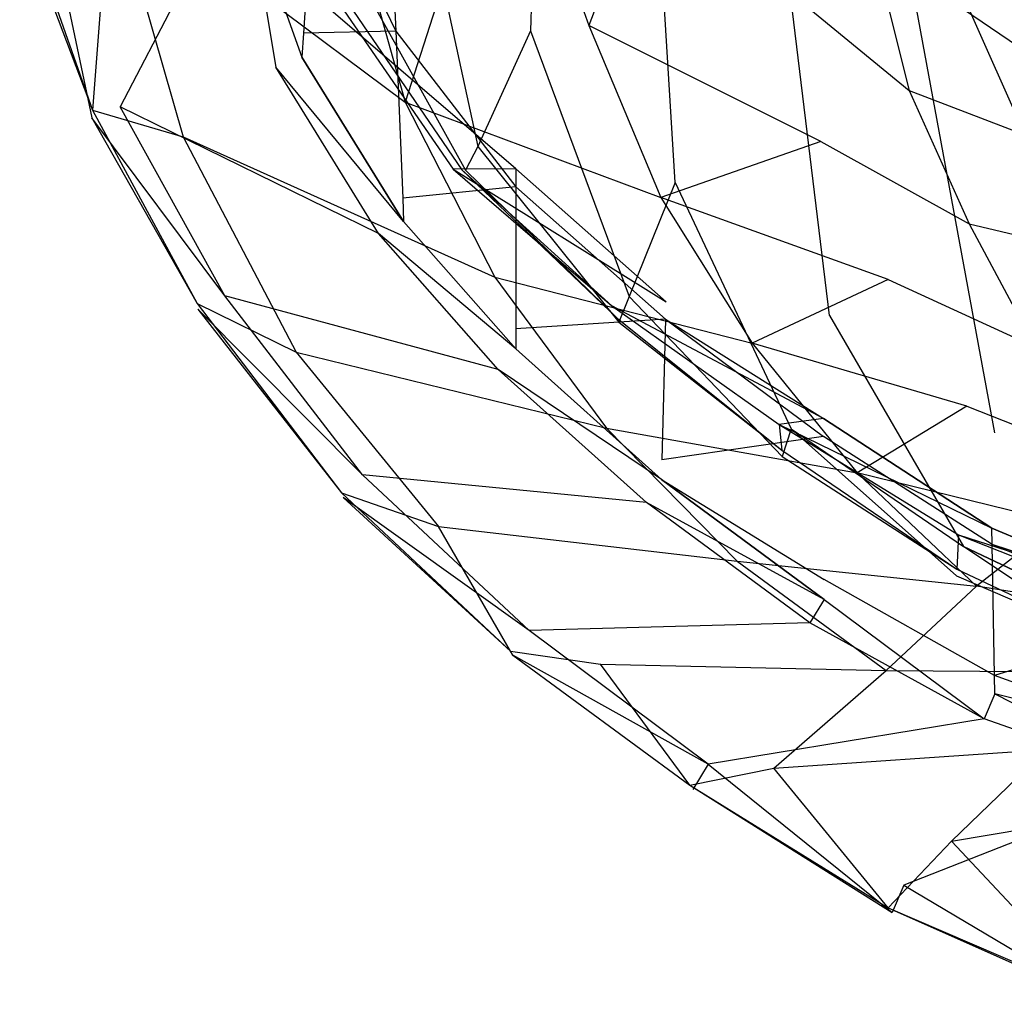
# Model space of a CAD drawing. Extents: x 0 to 0.359, y -0.35 to 0.
# Tile 1 of 21: x 0.002 to 0.123, y -0.343 to -0.222. Entities that reach past the tile are written whole.
import ezdxf

# ---------------------------------------------------------------- set-up
doc = ezdxf.new("R2010")
doc.units = 0
doc.layers.add('L0_URINAL__N_750200__1___REPLAC', color=7, linetype='CONTINUOUS')

msp = doc.modelspace()

# ---------------------------------------------------------------- linework, layer by layer
at = {"layer": 'L0_URINAL__N_750200__1___REPLAC', "color": 8}
for points, invisible_edges in [([(0.066482, -0.168134, 0.358067), (0.0505, -0.201493, 0.378115), (0.064776, -0.223027, 0.359967), (0.066482, -0.168134, 0.358067)], 14), ([(0.066482, -0.168134, 0.358067), (0.064776, -0.223027, 0.359967), (0.079157, -0.186212, 0.341813), (0.066482, -0.168134, 0.358067)], 14), ([(0.129381, -0.228097, 0.307606), (0.123596, -0.17241, 0.297012), (0.111506, -0.215867, 0.31679), (0.129381, -0.228097, 0.307606)], 14), ([(0.085689, -0.18637, 0.298257), (0.071968, -0.222347, 0.309289), (0.061633, -0.193484, 0.326572), (0.085689, -0.18637, 0.298257)], 14), ([(0.082577, -0.241673, 0.345504), (0.079157, -0.186212, 0.341813), (0.064776, -0.223027, 0.359967), (0.082577, -0.241673, 0.345504)], 14), ([(0.085689, -0.18637, 0.298257), (0.094082, -0.216135, 0.286971), (0.071968, -0.222347, 0.309289), (0.085689, -0.18637, 0.298257)], 14), ([(0.094787, -0.201949, 0.328667), (0.079157, -0.186212, 0.341813), (0.082577, -0.241673, 0.345504), (0.094787, -0.201949, 0.328667)], 14), ([(0.061633, -0.193484, 0.326572), (0.049356, -0.231779, 0.345251), (0.041655, -0.204418, 0.358816), (0.061633, -0.193484, 0.326572)], 14), ([(0.061633, -0.193484, 0.326572), (0.071968, -0.222347, 0.309289), (0.049356, -0.231779, 0.345251), (0.061633, -0.193484, 0.326572)], 14), ([(0.038163, -0.202379, 0.433274), (0.030129, -0.205063, 0.465127), (0.036808, -0.223306, 0.449763), (0.038163, -0.202379, 0.433274)], 14), ([(0.038163, -0.202379, 0.433274), (0.036808, -0.223306, 0.449763), (0.048186, -0.223035, 0.417378), (0.038163, -0.202379, 0.433274)], 14), ([(0.038163, -0.202379, 0.433274), (0.048186, -0.223035, 0.417378), (0.04808, -0.220466, 0.415473), (0.038163, -0.202379, 0.433274)], 14), ([(0.0505, -0.201493, 0.378115), (0.043356, -0.216025, 0.401767), (0.058287, -0.237244, 0.385548), (0.0505, -0.201493, 0.378115)], 14), ([(0.0505, -0.201493, 0.378115), (0.058287, -0.237244, 0.385548), (0.064776, -0.223027, 0.359967), (0.0505, -0.201493, 0.378115)], 14), ([(0.101588, -0.258074, 0.332797), (0.094787, -0.201949, 0.328667), (0.082577, -0.241673, 0.345504), (0.101588, -0.258074, 0.332797)], 14), ([(0.111506, -0.215867, 0.31679), (0.094787, -0.201949, 0.328667), (0.101588, -0.258074, 0.332797), (0.111506, -0.215867, 0.31679)], 14), ([(0.012994, -0.204701, 0.409324), (0.01084, -0.232787, 0.450011), (0.002108, -0.207823, 0.470594), (0.012994, -0.204701, 0.409324)], 14), ([(0.012994, -0.204701, 0.409324), (0.022027, -0.236049, 0.39221), (0.01084, -0.232787, 0.450011), (0.012994, -0.204701, 0.409324)], 14), ([(0.041655, -0.204418, 0.358816), (0.049356, -0.231779, 0.345251), (0.012994, -0.204701, 0.409324), (0.041655, -0.204418, 0.358816)], 14), ([(0.012994, -0.204701, 0.409324), (0.049356, -0.231779, 0.345251), (0.022027, -0.236049, 0.39221), (0.012994, -0.204701, 0.409324)], 14), ([(0.030129, -0.205063, 0.465127), (0.030237, -0.208271, 0.467284), (0.036808, -0.223306, 0.449763), (0.030129, -0.205063, 0.465127)], 14), ([(0.002108, -0.207823, 0.470594), (0.01084, -0.232787, 0.450011), (0.001879, -0.209091, 0.472186), (0.002108, -0.207823, 0.470594)], 14), ([(0.014244, -0.232381, 0.451537), (0.026814, -0.208296, 0.468107), (0.005603, -0.209065, 0.471291), (0.014244, -0.232381, 0.451537)], 13), ([(0.026814, -0.208296, 0.468107), (0.014244, -0.232381, 0.451537), (0.033414, -0.227486, 0.451935), (0.026814, -0.208296, 0.468107)], 14), ([(0.033414, -0.227486, 0.451935), (0.030237, -0.208271, 0.467284), (0.026814, -0.208296, 0.468107), (0.033414, -0.227486, 0.451935)], 13), ([(0.030237, -0.208271, 0.467284), (0.033414, -0.227486, 0.451935), (0.036619, -0.226235, 0.45207), (0.030237, -0.208271, 0.467284)], 14), ([(0.030237, -0.208271, 0.467284), (0.036619, -0.226235, 0.45207), (0.036808, -0.223306, 0.449763), (0.030237, -0.208271, 0.467284)], 14), ([(0.010767, -0.233739, 0.45139), (0.005603, -0.209065, 0.471291), (0.001879, -0.209091, 0.472186), (0.010767, -0.233739, 0.45139)], 13), ([(0.001879, -0.209091, 0.472186), (0.01084, -0.232787, 0.450011), (0.010767, -0.233739, 0.45139), (0.001879, -0.209091, 0.472186)], 14), ([(0.005603, -0.209065, 0.471291), (0.010767, -0.233739, 0.45139), (0.014244, -0.232381, 0.451537), (0.005603, -0.209065, 0.471291)], 14), ([(0.106266, -0.20988, 0.269179), (0.111394, -0.230373, 0.267223), (0.094082, -0.216135, 0.286971), (0.106266, -0.20988, 0.269179)], 14), ([(0.106266, -0.20988, 0.269179), (0.118544, -0.219854, 0.243962), (0.111394, -0.230373, 0.267223), (0.106266, -0.20988, 0.269179)], 14), ([(0.043356, -0.216025, 0.401767), (0.041694, -0.218687, 0.404972), (0.056784, -0.240162, 0.388839), (0.043356, -0.216025, 0.401767)], 14), ([(0.043356, -0.216025, 0.401767), (0.056784, -0.240162, 0.388839), (0.058287, -0.237244, 0.385548), (0.043356, -0.216025, 0.401767)], 14), ([(0.100517, -0.236649, 0.283738), (0.071968, -0.222347, 0.309289), (0.094082, -0.216135, 0.286971), (0.100517, -0.236649, 0.283738)], 14), ([(0.094082, -0.216135, 0.286971), (0.111394, -0.230373, 0.267223), (0.100517, -0.236649, 0.283738), (0.094082, -0.216135, 0.286971)], 14), ([(0.121941, -0.272527, 0.322885), (0.111506, -0.215867, 0.31679), (0.101588, -0.258074, 0.332797), (0.121941, -0.272527, 0.322885)], 14), ([(0.129381, -0.228097, 0.307606), (0.111506, -0.215867, 0.31679), (0.121941, -0.272527, 0.322885), (0.129381, -0.228097, 0.307606)], 14), ([(0.040908, -0.219176, 0.407861), (0.039623, -0.219976, 0.412584), (0.055262, -0.240052, 0.399062), (0.040908, -0.219176, 0.407861)], 14), ([(0.041694, -0.218687, 0.404972), (0.040908, -0.219176, 0.407861), (0.056308, -0.240128, 0.392034), (0.041694, -0.218687, 0.404972)], 14), ([(0.040908, -0.219176, 0.407861), (0.055262, -0.240052, 0.399062), (0.056308, -0.240128, 0.392034), (0.040908, -0.219176, 0.407861)], 14), ([(0.041694, -0.218687, 0.404972), (0.056308, -0.240128, 0.392034), (0.056784, -0.240162, 0.388839), (0.041694, -0.218687, 0.404972)], 14), ([(0.062982, -0.240017, 0.402257), (0.055262, -0.240052, 0.399062), (0.039623, -0.219976, 0.412584), (0.062982, -0.240017, 0.402257)], 14), ([(0.062982, -0.240017, 0.402257), (0.039623, -0.219976, 0.412584), (0.04808, -0.220466, 0.415473), (0.062982, -0.240017, 0.402257)], 14), ([(0.04808, -0.220466, 0.415473), (0.048186, -0.223035, 0.417378), (0.062982, -0.240017, 0.402257), (0.04808, -0.220466, 0.415473)], 14), ([(0.118544, -0.219854, 0.243962), (0.125641, -0.235821, 0.24411), (0.111394, -0.230373, 0.267223), (0.118544, -0.219854, 0.243962)], 14), ([(0.118544, -0.219854, 0.243962), (0.131116, -0.220936, 0.212688), (0.125641, -0.235821, 0.24411), (0.118544, -0.219854, 0.243962)], 14), ([(0.048186, -0.223035, 0.417378), (0.036808, -0.223306, 0.449763), (0.049036, -0.243611, 0.432636), (0.048186, -0.223035, 0.417378)], 14), ([(0.048186, -0.223035, 0.417378), (0.062982, -0.242203, 0.404114), (0.062982, -0.240017, 0.402257), (0.048186, -0.223035, 0.417378)], 14), ([(0.048186, -0.223035, 0.417378), (0.049036, -0.243611, 0.432636), (0.062982, -0.242203, 0.404114), (0.048186, -0.223035, 0.417378)], 14), ([(0.071968, -0.222347, 0.309289), (0.080819, -0.243545, 0.302527), (0.049356, -0.231779, 0.345251), (0.071968, -0.222347, 0.309289)], 14), ([(0.064776, -0.223027, 0.359967), (0.058287, -0.237244, 0.385548), (0.076941, -0.255717, 0.372385), (0.064776, -0.223027, 0.359967)], 14), ([(0.064776, -0.223027, 0.359967), (0.076941, -0.255717, 0.372385), (0.082577, -0.241673, 0.345504), (0.064776, -0.223027, 0.359967)], 14), ([(0.100517, -0.236649, 0.283738), (0.080819, -0.243545, 0.302527), (0.071968, -0.222347, 0.309289), (0.100517, -0.236649, 0.283738)], 14), ([(0.036808, -0.223306, 0.449763), (0.036619, -0.226235, 0.45207), (0.049036, -0.243611, 0.432636), (0.036808, -0.223306, 0.449763)], 14), ([(0.049155, -0.24649, 0.434772), (0.036619, -0.226235, 0.45207), (0.033414, -0.227486, 0.451935), (0.049155, -0.24649, 0.434772)], 14), ([(0.036619, -0.226235, 0.45207), (0.049155, -0.24649, 0.434772), (0.049036, -0.243611, 0.432636), (0.036619, -0.226235, 0.45207)], 14), ([(0.046064, -0.247978, 0.434913), (0.033414, -0.227486, 0.451935), (0.014244, -0.232381, 0.451537), (0.046064, -0.247978, 0.434913)], 14), ([(0.049155, -0.24649, 0.434772), (0.033414, -0.227486, 0.451935), (0.046064, -0.247978, 0.434913), (0.049155, -0.24649, 0.434772)], 14), ([(0.142071, -0.282704, 0.315617), (0.129381, -0.228097, 0.307606), (0.121941, -0.272527, 0.322885), (0.142071, -0.282704, 0.315617)], 14), ([(0.111394, -0.230373, 0.267223), (0.118772, -0.246764, 0.266167), (0.100517, -0.236649, 0.283738), (0.111394, -0.230373, 0.267223)], 14), ([(0.111394, -0.230373, 0.267223), (0.125641, -0.235821, 0.24411), (0.118772, -0.246764, 0.266167), (0.111394, -0.230373, 0.267223)], 14), ([(0.027154, -0.255649, 0.433637), (0.014244, -0.232381, 0.451537), (0.010767, -0.233739, 0.45139), (0.027154, -0.255649, 0.433637)], 14), ([(0.046064, -0.247978, 0.434913), (0.014244, -0.232381, 0.451537), (0.027154, -0.255649, 0.433637), (0.046064, -0.247978, 0.434913)], 14), ([(0.049356, -0.231779, 0.345251), (0.060365, -0.253345, 0.334114), (0.022027, -0.236049, 0.39221), (0.049356, -0.231779, 0.345251)], 14), ([(0.049356, -0.231779, 0.345251), (0.080819, -0.243545, 0.302527), (0.060365, -0.253345, 0.334114), (0.049356, -0.231779, 0.345251)], 14), ([(0.01084, -0.232787, 0.450011), (0.023739, -0.256571, 0.432428), (0.010767, -0.233739, 0.45139), (0.01084, -0.232787, 0.450011)], 14), ([(0.027154, -0.255649, 0.433637), (0.010767, -0.233739, 0.45139), (0.023797, -0.257266, 0.43379), (0.027154, -0.255649, 0.433637)], 14), ([(0.010767, -0.233739, 0.45139), (0.023739, -0.256571, 0.432428), (0.023797, -0.257266, 0.43379), (0.010767, -0.233739, 0.45139)], 14), ([(0.01084, -0.232787, 0.450011), (0.022027, -0.236049, 0.39221), (0.023739, -0.256571, 0.432428), (0.01084, -0.232787, 0.450011)], 14), ([(0.022027, -0.236049, 0.39221), (0.03591, -0.262572, 0.375719), (0.023739, -0.256571, 0.432428), (0.022027, -0.236049, 0.39221)], 14), ([(0.022027, -0.236049, 0.39221), (0.060365, -0.253345, 0.334114), (0.03591, -0.262572, 0.375719), (0.022027, -0.236049, 0.39221)], 14), ([(0.125641, -0.235821, 0.24411), (0.133314, -0.250254, 0.24419), (0.118772, -0.246764, 0.266167), (0.125641, -0.235821, 0.24411)], 14), ([(0.058287, -0.237244, 0.385548), (0.056784, -0.240162, 0.388839), (0.075643, -0.258876, 0.375702), (0.058287, -0.237244, 0.385548)], 14), ([(0.058287, -0.237244, 0.385548), (0.075643, -0.258876, 0.375702), (0.076941, -0.255717, 0.372385), (0.058287, -0.237244, 0.385548)], 14), ([(0.108807, -0.253633, 0.280529), (0.080819, -0.243545, 0.302527), (0.100517, -0.236649, 0.283738), (0.108807, -0.253633, 0.280529)], 14), ([(0.100517, -0.236649, 0.283738), (0.118772, -0.246764, 0.266167), (0.108807, -0.253633, 0.280529), (0.100517, -0.236649, 0.283738)], 14), ([(0.062982, -0.240017, 0.402257), (0.081461, -0.25637, 0.391741), (0.055262, -0.240052, 0.399062), (0.062982, -0.240017, 0.402257)], 14), ([(0.062982, -0.240017, 0.402257), (0.062982, -0.242203, 0.404114), (0.081461, -0.25637, 0.391741), (0.062982, -0.240017, 0.402257)], 14), ([(0.055262, -0.240052, 0.399062), (0.081461, -0.25637, 0.391741), (0.074773, -0.256858, 0.38862), (0.055262, -0.240052, 0.399062)], 14), ([(0.055262, -0.240052, 0.399062), (0.074773, -0.256858, 0.38862), (0.056308, -0.240128, 0.392034), (0.055262, -0.240052, 0.399062)], 14), ([(0.056308, -0.240128, 0.392034), (0.075433, -0.258388, 0.378823), (0.056784, -0.240162, 0.388839), (0.056308, -0.240128, 0.392034)], 14), ([(0.056308, -0.240128, 0.392034), (0.074773, -0.256858, 0.38862), (0.075433, -0.258388, 0.378823), (0.056308, -0.240128, 0.392034)], 14), ([(0.056784, -0.240162, 0.388839), (0.075433, -0.258388, 0.378823), (0.075643, -0.258876, 0.375702), (0.056784, -0.240162, 0.388839)], 14), ([(0.062982, -0.242203, 0.404114), (0.049036, -0.243611, 0.432636), (0.062979, -0.259706, 0.418984), (0.062982, -0.242203, 0.404114)], 14), ([(0.062982, -0.242203, 0.404114), (0.062979, -0.259706, 0.418984), (0.081405, -0.258532, 0.393372), (0.062982, -0.242203, 0.404114)], 14), ([(0.062982, -0.242203, 0.404114), (0.081405, -0.258532, 0.393372), (0.081461, -0.25637, 0.391741), (0.062982, -0.242203, 0.404114)], 14), ([(0.082577, -0.241673, 0.345504), (0.076941, -0.255717, 0.372385), (0.096854, -0.272028, 0.360702), (0.082577, -0.241673, 0.345504)], 14), ([(0.082577, -0.241673, 0.345504), (0.096854, -0.272028, 0.360702), (0.101588, -0.258074, 0.332797), (0.082577, -0.241673, 0.345504)], 14), ([(0.049036, -0.243611, 0.432636), (0.049155, -0.24649, 0.434772), (0.062979, -0.259706, 0.418984), (0.049036, -0.243611, 0.432636)], 14), ([(0.080819, -0.243545, 0.302527), (0.09208, -0.261466, 0.297067), (0.060365, -0.253345, 0.334114), (0.080819, -0.243545, 0.302527)], 14), ([(0.108807, -0.253633, 0.280529), (0.09208, -0.261466, 0.297067), (0.080819, -0.243545, 0.302527), (0.108807, -0.253633, 0.280529)], 14), ([(0.062978, -0.262156, 0.421065), (0.049155, -0.24649, 0.434772), (0.046064, -0.247978, 0.434913), (0.062978, -0.262156, 0.421065)], 14), ([(0.049155, -0.24649, 0.434772), (0.062978, -0.262156, 0.421065), (0.062979, -0.259706, 0.418984), (0.049155, -0.24649, 0.434772)], 14), ([(0.118772, -0.246764, 0.266167), (0.12689, -0.261942, 0.265021), (0.108807, -0.253633, 0.280529), (0.118772, -0.246764, 0.266167)], 14), ([(0.118772, -0.246764, 0.266167), (0.133314, -0.250254, 0.24419), (0.12689, -0.261942, 0.265021), (0.118772, -0.246764, 0.266167)], 14), ([(0.060776, -0.264712, 0.420893), (0.046064, -0.247978, 0.434913), (0.027154, -0.255649, 0.433637), (0.060776, -0.264712, 0.420893)], 14), ([(0.062978, -0.262156, 0.421065), (0.046064, -0.247978, 0.434913), (0.060776, -0.264712, 0.420893), (0.062978, -0.262156, 0.421065)], 14), ([(0.060365, -0.253345, 0.334114), (0.074151, -0.271946, 0.324806), (0.03591, -0.262572, 0.375719), (0.060365, -0.253345, 0.334114)], 14), ([(0.060365, -0.253345, 0.334114), (0.09208, -0.261466, 0.297067), (0.074151, -0.271946, 0.324806), (0.060365, -0.253345, 0.334114)], 14), ([(0.118508, -0.269209, 0.278043), (0.09208, -0.261466, 0.297067), (0.108807, -0.253633, 0.280529), (0.118508, -0.269209, 0.278043)], 14), ([(0.108807, -0.253633, 0.280529), (0.12689, -0.261942, 0.265021), (0.118508, -0.269209, 0.278043), (0.108807, -0.253633, 0.280529)], 14), ([(0.044096, -0.277684, 0.41757), (0.027154, -0.255649, 0.433637), (0.023797, -0.257266, 0.43379), (0.044096, -0.277684, 0.41757)], 14), ([(0.060776, -0.264712, 0.420893), (0.027154, -0.255649, 0.433637), (0.044096, -0.277684, 0.41757), (0.060776, -0.264712, 0.420893)], 14), ([(0.076941, -0.255717, 0.372385), (0.075643, -0.258876, 0.375702), (0.095773, -0.275409, 0.36402), (0.076941, -0.255717, 0.372385)], 14), ([(0.076941, -0.255717, 0.372385), (0.095773, -0.275409, 0.36402), (0.096854, -0.272028, 0.360702), (0.076941, -0.255717, 0.372385)], 14), ([(0.023739, -0.256571, 0.432428), (0.03591, -0.262572, 0.375719), (0.041509, -0.279881, 0.416017), (0.023739, -0.256571, 0.432428)], 14), ([(0.023739, -0.256571, 0.432428), (0.041509, -0.279881, 0.416017), (0.023797, -0.257266, 0.43379), (0.023739, -0.256571, 0.432428)], 14), ([(0.100854, -0.270746, 0.382401), (0.074773, -0.256858, 0.38862), (0.081461, -0.25637, 0.391741), (0.100854, -0.270746, 0.382401)], 14), ([(0.074773, -0.256858, 0.38862), (0.100854, -0.270746, 0.382401), (0.095391, -0.271494, 0.379452), (0.074773, -0.256858, 0.38862)], 13), ([(0.074773, -0.256858, 0.38862), (0.095391, -0.271494, 0.379452), (0.075433, -0.258388, 0.378823), (0.074773, -0.256858, 0.38862)], 14), ([(0.081405, -0.258532, 0.393372), (0.100854, -0.270746, 0.382401), (0.081461, -0.25637, 0.391741), (0.081405, -0.258532, 0.393372)], 14), ([(0.044096, -0.277684, 0.41757), (0.023797, -0.257266, 0.43379), (0.041699, -0.280467, 0.417382), (0.044096, -0.277684, 0.41757)], 14), ([(0.023797, -0.257266, 0.43379), (0.041509, -0.279881, 0.416017), (0.041699, -0.280467, 0.417382), (0.023797, -0.257266, 0.43379)], 14), ([(0.096854, -0.272028, 0.360702), (0.118103, -0.286514, 0.351188), (0.101588, -0.258074, 0.332797), (0.096854, -0.272028, 0.360702)], 14), ([(0.101588, -0.258074, 0.332797), (0.118103, -0.286514, 0.351188), (0.121941, -0.272527, 0.322885), (0.101588, -0.258074, 0.332797)], 14), ([(0.081405, -0.258532, 0.393372), (0.062979, -0.259706, 0.418984), (0.080953, -0.275847, 0.406437), (0.081405, -0.258532, 0.393372)], 14), ([(0.075433, -0.258388, 0.378823), (0.0957, -0.274661, 0.366969), (0.075643, -0.258876, 0.375702), (0.075433, -0.258388, 0.378823)], 14), ([(0.095391, -0.271494, 0.379452), (0.0957, -0.274661, 0.366969), (0.075433, -0.258388, 0.378823), (0.095391, -0.271494, 0.379452)], 14), ([(0.075643, -0.258876, 0.375702), (0.0957, -0.274661, 0.366969), (0.095773, -0.275409, 0.36402), (0.075643, -0.258876, 0.375702)], 14), ([(0.081405, -0.258532, 0.393372), (0.080953, -0.275847, 0.406437), (0.100861, -0.272945, 0.383998), (0.081405, -0.258532, 0.393372)], 14), ([(0.100854, -0.270746, 0.382401), (0.081405, -0.258532, 0.393372), (0.100861, -0.272945, 0.383998), (0.100854, -0.270746, 0.382401)], 13), ([(0.062979, -0.259706, 0.418984), (0.062978, -0.262156, 0.421065), (0.080953, -0.275847, 0.406437), (0.062979, -0.259706, 0.418984)], 14), ([(0.09208, -0.261466, 0.297067), (0.104993, -0.277434, 0.292247), (0.074151, -0.271946, 0.324806), (0.09208, -0.261466, 0.297067)], 14), ([(0.118508, -0.269209, 0.278043), (0.104993, -0.277434, 0.292247), (0.09208, -0.261466, 0.297067), (0.118508, -0.269209, 0.278043)], 14), ([(0.03591, -0.262572, 0.375719), (0.05344, -0.284048, 0.361904), (0.041509, -0.279881, 0.416017), (0.03591, -0.262572, 0.375719)], 14), ([(0.03591, -0.262572, 0.375719), (0.074151, -0.271946, 0.324806), (0.05344, -0.284048, 0.361904), (0.03591, -0.262572, 0.375719)], 14), ([(0.080889, -0.27827, 0.408265), (0.062978, -0.262156, 0.421065), (0.060776, -0.264712, 0.420893), (0.080889, -0.27827, 0.408265)], 14), ([(0.062978, -0.262156, 0.421065), (0.080889, -0.27827, 0.408265), (0.080953, -0.275847, 0.406437), (0.062978, -0.262156, 0.421065)], 14), ([(0.12689, -0.261942, 0.265021), (0.13609, -0.276176, 0.264651), (0.118508, -0.269209, 0.278043), (0.12689, -0.261942, 0.265021)], 14), ([(0.079052, -0.28108, 0.408261), (0.060776, -0.264712, 0.420893), (0.044096, -0.277684, 0.41757), (0.079052, -0.28108, 0.408261)], 14), ([(0.080889, -0.27827, 0.408265), (0.060776, -0.264712, 0.420893), (0.079052, -0.28108, 0.408261), (0.080889, -0.27827, 0.408265)], 14), ([(0.12974, -0.283498, 0.277151), (0.104993, -0.277434, 0.292247), (0.118508, -0.269209, 0.278043), (0.12974, -0.283498, 0.277151)], 14), ([(0.118508, -0.269209, 0.278043), (0.13609, -0.276176, 0.264651), (0.12974, -0.283498, 0.277151), (0.118508, -0.269209, 0.278043)], 14), ([(0.100854, -0.270746, 0.382401), (0.121583, -0.284258, 0.375685), (0.095391, -0.271494, 0.379452), (0.100854, -0.270746, 0.382401)], 14), ([(0.095391, -0.271494, 0.379452), (0.121583, -0.284258, 0.375685), (0.117467, -0.285059, 0.372779), (0.095391, -0.271494, 0.379452)], 14), ([(0.095391, -0.271494, 0.379452), (0.117467, -0.285059, 0.372779), (0.0957, -0.274661, 0.366969), (0.095391, -0.271494, 0.379452)], 14), ([(0.121583, -0.284258, 0.375685), (0.100854, -0.270746, 0.382401), (0.100861, -0.272945, 0.383998), (0.121583, -0.284258, 0.375685)], 14), ([(0.074151, -0.271946, 0.324806), (0.090217, -0.288289, 0.316412), (0.05344, -0.284048, 0.361904), (0.074151, -0.271946, 0.324806)], 14), ([(0.074151, -0.271946, 0.324806), (0.104993, -0.277434, 0.292247), (0.090217, -0.288289, 0.316412), (0.074151, -0.271946, 0.324806)], 14), ([(0.117243, -0.290111, 0.354434), (0.096854, -0.272028, 0.360702), (0.095773, -0.275409, 0.36402), (0.117243, -0.290111, 0.354434)], 13), ([(0.096854, -0.272028, 0.360702), (0.117243, -0.290111, 0.354434), (0.118103, -0.286514, 0.351188), (0.096854, -0.272028, 0.360702)], 14), ([(0.118103, -0.286514, 0.351188), (0.139505, -0.296717, 0.344253), (0.121941, -0.272527, 0.322885), (0.118103, -0.286514, 0.351188)], 14), ([(0.139505, -0.296717, 0.344253), (0.142071, -0.282704, 0.315617), (0.121941, -0.272527, 0.322885), (0.139505, -0.296717, 0.344253)], 14), ([(0.100861, -0.272945, 0.383998), (0.080953, -0.275847, 0.406437), (0.100919, -0.290551, 0.396791), (0.100861, -0.272945, 0.383998)], 14), ([(0.121619, -0.286272, 0.377229), (0.121583, -0.284258, 0.375685), (0.100861, -0.272945, 0.383998), (0.121619, -0.286272, 0.377229)], 14), ([(0.121619, -0.286272, 0.377229), (0.100861, -0.272945, 0.383998), (0.100919, -0.290551, 0.396791), (0.121619, -0.286272, 0.377229)], 14), ([(0.0957, -0.274661, 0.366969), (0.117278, -0.28931, 0.357342), (0.095773, -0.275409, 0.36402), (0.0957, -0.274661, 0.366969)], 14), ([(0.117467, -0.285059, 0.372779), (0.117278, -0.28931, 0.357342), (0.0957, -0.274661, 0.366969), (0.117467, -0.285059, 0.372779)], 14), ([(0.080889, -0.27827, 0.408265), (0.100919, -0.290551, 0.396791), (0.080953, -0.275847, 0.406437), (0.080889, -0.27827, 0.408265)], 14), ([(0.095773, -0.275409, 0.36402), (0.117278, -0.28931, 0.357342), (0.117243, -0.290111, 0.354434), (0.095773, -0.275409, 0.36402)], 14), ([(0.104993, -0.277434, 0.292247), (0.119694, -0.291378, 0.28927), (0.090217, -0.288289, 0.316412), (0.104993, -0.277434, 0.292247)], 14), ([(0.12974, -0.283498, 0.277151), (0.119694, -0.291378, 0.28927), (0.104993, -0.277434, 0.292247), (0.12974, -0.283498, 0.277151)], 14), ([(0.064593, -0.296846, 0.404321), (0.044096, -0.277684, 0.41757), (0.041699, -0.280467, 0.417382), (0.064593, -0.296846, 0.404321)], 14), ([(0.079052, -0.28108, 0.408261), (0.044096, -0.277684, 0.41757), (0.064593, -0.296846, 0.404321), (0.079052, -0.28108, 0.408261)], 14), ([(0.100927, -0.293015, 0.398581), (0.080889, -0.27827, 0.408265), (0.079052, -0.28108, 0.408261), (0.100927, -0.293015, 0.398581)], 14), ([(0.100919, -0.290551, 0.396791), (0.080889, -0.27827, 0.408265), (0.100927, -0.293015, 0.398581), (0.100919, -0.290551, 0.396791)], 13), ([(0.041509, -0.279881, 0.416017), (0.05344, -0.284048, 0.361904), (0.062295, -0.299382, 0.402926), (0.041509, -0.279881, 0.416017)], 14), ([(0.041509, -0.279881, 0.416017), (0.062295, -0.299382, 0.402926), (0.041699, -0.280467, 0.417382), (0.041509, -0.279881, 0.416017)], 14), ([(0.064593, -0.296846, 0.404321), (0.041699, -0.280467, 0.417382), (0.062595, -0.299901, 0.404316), (0.064593, -0.296846, 0.404321)], 14), ([(0.041699, -0.280467, 0.417382), (0.062295, -0.299382, 0.402926), (0.062595, -0.299901, 0.404316), (0.041699, -0.280467, 0.417382)], 14), ([(0.099181, -0.295881, 0.398647), (0.079052, -0.28108, 0.408261), (0.064593, -0.296846, 0.404321), (0.099181, -0.295881, 0.398647)], 14), ([(0.100927, -0.293015, 0.398581), (0.079052, -0.28108, 0.408261), (0.099181, -0.295881, 0.398647), (0.100927, -0.293015, 0.398581)], 14), ([(0.142489, -0.295035, 0.277738), (0.119694, -0.291378, 0.28927), (0.12974, -0.283498, 0.277151), (0.142489, -0.295035, 0.277738)], 14), ([(0.062295, -0.299382, 0.402926), (0.05344, -0.284048, 0.361904), (0.07338, -0.300976, 0.351224), (0.062295, -0.299382, 0.402926)], 14), ([(0.05344, -0.284048, 0.361904), (0.090217, -0.288289, 0.316412), (0.07338, -0.300976, 0.351224), (0.05344, -0.284048, 0.361904)], 14), ([(0.121583, -0.284258, 0.375685), (0.143901, -0.293604, 0.3699), (0.117467, -0.285059, 0.372779), (0.121583, -0.284258, 0.375685)], 14), ([(0.143901, -0.293604, 0.3699), (0.121583, -0.284258, 0.375685), (0.121619, -0.286272, 0.377229), (0.143901, -0.293604, 0.3699)], 14), ([(0.117467, -0.285059, 0.372779), (0.141081, -0.294463, 0.367091), (0.117278, -0.28931, 0.357342), (0.117467, -0.285059, 0.372779)], 14), ([(0.117467, -0.285059, 0.372779), (0.143901, -0.293604, 0.3699), (0.141081, -0.294463, 0.367091), (0.117467, -0.285059, 0.372779)], 14), ([(0.121909, -0.3024, 0.38959), (0.121619, -0.286272, 0.377229), (0.100919, -0.290551, 0.396791), (0.121909, -0.3024, 0.38959)], 14), ([(0.138932, -0.300467, 0.347454), (0.118103, -0.286514, 0.351188), (0.117243, -0.290111, 0.354434), (0.138932, -0.300467, 0.347454)], 14), ([(0.139505, -0.296717, 0.344253), (0.118103, -0.286514, 0.351188), (0.138932, -0.300467, 0.347454), (0.139505, -0.296717, 0.344253)], 14), ([(0.143901, -0.293604, 0.3699), (0.121619, -0.286272, 0.377229), (0.14389, -0.295445, 0.371462), (0.143901, -0.293604, 0.3699)], 14), ([(0.14389, -0.295445, 0.371462), (0.121619, -0.286272, 0.377229), (0.121909, -0.3024, 0.38959), (0.14389, -0.295445, 0.371462)], 14), ([(0.090217, -0.288289, 0.316412), (0.108554, -0.301752, 0.31058), (0.07338, -0.300976, 0.351224), (0.090217, -0.288289, 0.316412)], 14), ([(0.090217, -0.288289, 0.316412), (0.119694, -0.291378, 0.28927), (0.108554, -0.301752, 0.31058), (0.090217, -0.288289, 0.316412)], 14), ([(0.117278, -0.28931, 0.357342), (0.13924, -0.299608, 0.350263), (0.117243, -0.290111, 0.354434), (0.117278, -0.28931, 0.357342)], 14), ([(0.141081, -0.294463, 0.367091), (0.13924, -0.299608, 0.350263), (0.117278, -0.28931, 0.357342), (0.141081, -0.294463, 0.367091)], 14), ([(0.121909, -0.3024, 0.38959), (0.100919, -0.290551, 0.396791), (0.100927, -0.293015, 0.398581), (0.121909, -0.3024, 0.38959)], 14), ([(0.117243, -0.290111, 0.354434), (0.13924, -0.299608, 0.350263), (0.138932, -0.300467, 0.347454), (0.117243, -0.290111, 0.354434)], 14), ([(0.108554, -0.301752, 0.31058), (0.119694, -0.291378, 0.28927), (0.135785, -0.301972, 0.288298), (0.108554, -0.301752, 0.31058)], 14), ([(0.142489, -0.295035, 0.277738), (0.135785, -0.301972, 0.288298), (0.119694, -0.291378, 0.28927), (0.142489, -0.295035, 0.277738)], 14), ([(0.120632, -0.307734, 0.391237), (0.100927, -0.293015, 0.398581), (0.099181, -0.295881, 0.398647), (0.120632, -0.307734, 0.391237)], 13), ([(0.100927, -0.293015, 0.398581), (0.120632, -0.307734, 0.391237), (0.12195, -0.304657, 0.39132), (0.100927, -0.293015, 0.398581)], 14), ([(0.12195, -0.304657, 0.39132), (0.121909, -0.3024, 0.38959), (0.100927, -0.293015, 0.398581), (0.12195, -0.304657, 0.39132)], 14), ([(0.14389, -0.295445, 0.371462), (0.121909, -0.3024, 0.38959), (0.143799, -0.310182, 0.383971), (0.14389, -0.295445, 0.371462)], 14), ([(0.086649, -0.313288, 0.394095), (0.064593, -0.296846, 0.404321), (0.062595, -0.299901, 0.404316), (0.086649, -0.313288, 0.394095)], 14), ([(0.099181, -0.295881, 0.398647), (0.064593, -0.296846, 0.404321), (0.086649, -0.313288, 0.394095), (0.099181, -0.295881, 0.398647)], 14), ([(0.120632, -0.307734, 0.391237), (0.099181, -0.295881, 0.398647), (0.086649, -0.313288, 0.394095), (0.120632, -0.307734, 0.391237)], 14), ([(0.062295, -0.299382, 0.402926), (0.07338, -0.300976, 0.351224), (0.08438, -0.315894, 0.39276), (0.062295, -0.299382, 0.402926)], 14), ([(0.062595, -0.299901, 0.404316), (0.062295, -0.299382, 0.402926), (0.08438, -0.315894, 0.39276), (0.062595, -0.299901, 0.404316)], 14), ([(0.086649, -0.313288, 0.394095), (0.062595, -0.299901, 0.404316), (0.084753, -0.3164, 0.394167), (0.086649, -0.313288, 0.394095)], 14), ([(0.062595, -0.299901, 0.404316), (0.08438, -0.315894, 0.39276), (0.084753, -0.3164, 0.394167), (0.062595, -0.299901, 0.404316)], 14), ([(0.08438, -0.315894, 0.39276), (0.07338, -0.300976, 0.351224), (0.094734, -0.313786, 0.343338), (0.08438, -0.315894, 0.39276)], 14), ([(0.07338, -0.300976, 0.351224), (0.108554, -0.301752, 0.31058), (0.094734, -0.313786, 0.343338), (0.07338, -0.300976, 0.351224)], 14), ([(0.094734, -0.313786, 0.343338), (0.108554, -0.301752, 0.31058), (0.128308, -0.311493, 0.307213), (0.094734, -0.313786, 0.343338)], 14), ([(0.108554, -0.301752, 0.31058), (0.135785, -0.301972, 0.288298), (0.128308, -0.311493, 0.307213), (0.108554, -0.301752, 0.31058)], 14), ([(0.143799, -0.310182, 0.383971), (0.121909, -0.3024, 0.38959), (0.12195, -0.304657, 0.39132), (0.143799, -0.310182, 0.383971)], 14), ([(0.142971, -0.315473, 0.385503), (0.12195, -0.304657, 0.39132), (0.120632, -0.307734, 0.391237), (0.142971, -0.315473, 0.385503)], 13), ([(0.12195, -0.304657, 0.39132), (0.142971, -0.315473, 0.385503), (0.143787, -0.312245, 0.385722), (0.12195, -0.304657, 0.39132)], 14), ([(0.143799, -0.310182, 0.383971), (0.12195, -0.304657, 0.39132), (0.143787, -0.312245, 0.385722), (0.143799, -0.310182, 0.383971)], 14), ([(0.120632, -0.307734, 0.391237), (0.086649, -0.313288, 0.394095), (0.110731, -0.328211, 0.38553), (0.120632, -0.307734, 0.391237)], 14), ([(0.142971, -0.315473, 0.385503), (0.120632, -0.307734, 0.391237), (0.110731, -0.328211, 0.38553), (0.142971, -0.315473, 0.385503)], 14), ([(0.094734, -0.313786, 0.343338), (0.128308, -0.311493, 0.307213), (0.116603, -0.322763, 0.337708), (0.094734, -0.313786, 0.343338)], 14), ([(0.116603, -0.322763, 0.337708), (0.128308, -0.311493, 0.307213), (0.147864, -0.317588, 0.304628), (0.116603, -0.322763, 0.337708)], 14), ([(0.08438, -0.315894, 0.39276), (0.094734, -0.313786, 0.343338), (0.108822, -0.330969, 0.38406), (0.08438, -0.315894, 0.39276)], 14), ([(0.1093, -0.331552, 0.38544), (0.086649, -0.313288, 0.394095), (0.084753, -0.3164, 0.394167), (0.1093, -0.331552, 0.38544)], 13), ([(0.086649, -0.313288, 0.394095), (0.1093, -0.331552, 0.38544), (0.110731, -0.328211, 0.38553), (0.086649, -0.313288, 0.394095)], 14), ([(0.108822, -0.330969, 0.38406), (0.094734, -0.313786, 0.343338), (0.116603, -0.322763, 0.337708), (0.108822, -0.330969, 0.38406)], 14), ([(0.1093, -0.331552, 0.38544), (0.08438, -0.315894, 0.39276), (0.108822, -0.330969, 0.38406), (0.1093, -0.331552, 0.38544)], 13), ([(0.08438, -0.315894, 0.39276), (0.1093, -0.331552, 0.38544), (0.084753, -0.3164, 0.394167), (0.08438, -0.315894, 0.39276)], 14), ([(0.142971, -0.315473, 0.385503), (0.110731, -0.328211, 0.38553), (0.136281, -0.339353, 0.378656), (0.142971, -0.315473, 0.385503)], 14), ([(0.116603, -0.322763, 0.337708), (0.147864, -0.317588, 0.304628), (0.138227, -0.328349, 0.333909), (0.116603, -0.322763, 0.337708)], 14), ([(0.108822, -0.330969, 0.38406), (0.116603, -0.322763, 0.337708), (0.134778, -0.342208, 0.377084), (0.108822, -0.330969, 0.38406)], 14), ([(0.134778, -0.342208, 0.377084), (0.116603, -0.322763, 0.337708), (0.138227, -0.328349, 0.333909), (0.134778, -0.342208, 0.377084)], 14), ([(0.135393, -0.342867, 0.378418), (0.110731, -0.328211, 0.38553), (0.1093, -0.331552, 0.38544), (0.135393, -0.342867, 0.378418)], 13), ([(0.110731, -0.328211, 0.38553), (0.135393, -0.342867, 0.378418), (0.136281, -0.339353, 0.378656), (0.110731, -0.328211, 0.38553)], 14), ([(0.135393, -0.342867, 0.378418), (0.108822, -0.330969, 0.38406), (0.134778, -0.342208, 0.377084), (0.135393, -0.342867, 0.378418)], 13), ([(0.108822, -0.330969, 0.38406), (0.135393, -0.342867, 0.378418), (0.1093, -0.331552, 0.38544), (0.108822, -0.330969, 0.38406)], 14)]:
    msp.add_3dface(points, dxfattribs=dict(at, invisible_edges=invisible_edges))

doc.saveas('drawing.dxf')
